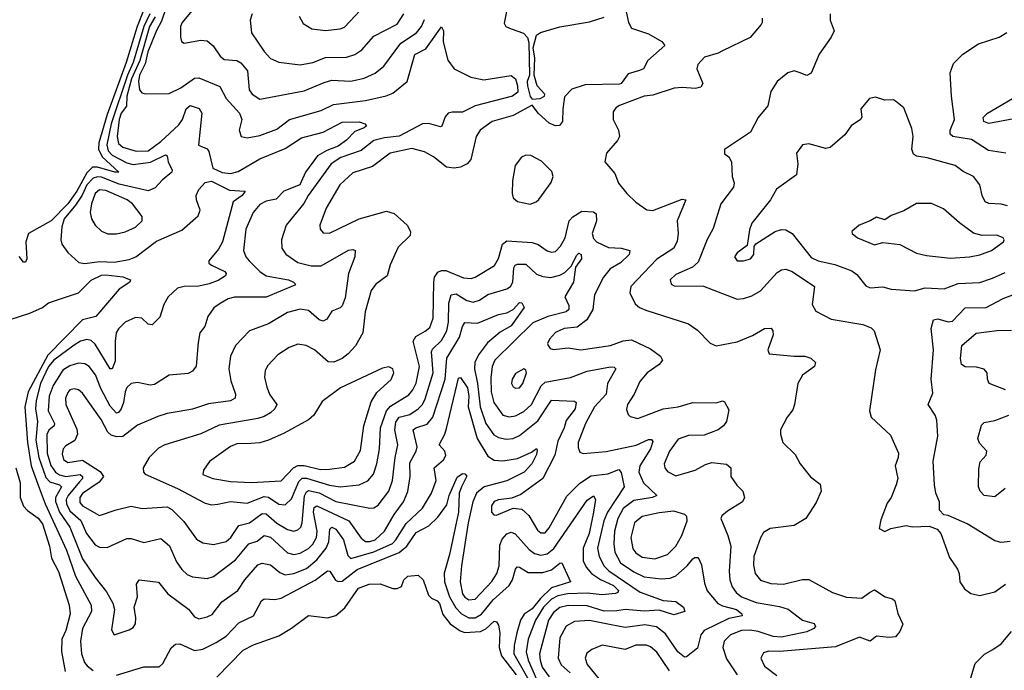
# Model space of a CAD drawing. Extents: x 2143765 to 2212931, y 878955 to 1017455.
# Tile 26 of 256: x 2153167 to 2157830, y 894047 to 897128. Entities that reach past the tile are written whole.
import ezdxf

# ---------------------------------------------------------------- set-up
doc = ezdxf.new("R2010")
doc.units = 0

msp = doc.modelspace()

# ---------------------------------------------------------------- linework, layer by layer
at = {"layer": '0CON20XD'}
for points in [[(2153798.4, 897285), (2153724.1, 897095.9), (2153672.2, 896925), (2153581.1, 896678.9), (2153541.8, 896545), (2153541.1, 896515), (2153558.5, 896478.5), (2153637.5, 896405), (2153618, 896405), (2153535, 896430), (2153511.3, 896428.7), (2153485, 896402), (2153438, 896315), (2153395.3, 896255), (2153316.1, 896175), (2153208.4, 896115), (2153196.3, 896075), (2153200.8, 895995), (2153195, 895980), (2153185, 895979.2), (2153165, 896005.5)], [(2154044.7, 897245.3), (2153936.7, 897115), (2153929.5, 897095), (2153928.6, 897045), (2153933.8, 897025), (2153946, 897016), (2154025, 897030), (2154055, 897026.9), (2154084, 897004), (2154116.7, 896955), (2154135, 896939.5), (2154195, 896933.8), (2154215, 896923.8), (2154246.1, 896885), (2154254.7, 896795), (2154267.9, 896775), (2154305, 896751.5), (2154515, 896790.9), (2154609.5, 896830.5), (2154645, 896841.2), (2154735, 896836.4), (2154798.8, 896851.2), (2154851.4, 896875), (2154892.3, 896907.7), (2154972.9, 897017.1), (2155046.3, 897065), (2155070, 897095), (2155085, 897127.8)], [(2153783.9, 897155), (2153755.3, 897095), (2153704.3, 896925), (2153677.4, 896865), (2153600.8, 896635), (2153579.2, 896535), (2153586.3, 896506.3), (2153605, 896485.9), (2153675, 896449.2), (2153705, 896442.3), (2153787, 896453), (2153857.5, 896487.5), (2153865, 896483.3), (2153869.7, 896455), (2153890, 896415), (2153888.2, 896405), (2153841.6, 896368.4), (2153808.9, 896331.1), (2153775, 896317.1), (2153639, 896349), (2153555, 896382.7), (2153535, 896384.3), (2153515, 896377.2), (2153485, 896345.8), (2153463.8, 896296.2), (2153431.3, 896248.7), (2153377.2, 896185), (2153366.6, 896146.6), (2153361.4, 896085), (2153367.5, 896065), (2153395.7, 896025.7), (2153447.5, 895977.5), (2153475, 895972.9), (2153545, 895982.3), (2153615, 895979.8), (2153685, 895992.8), (2153717.3, 896005), (2153815, 896079.2), (2153935, 896131.2), (2154011.9, 896198.1), (2154022.6, 896225), (2154003.9, 896275), (2154002.9, 896295), (2154015, 896323.2), (2154045, 896357.1), (2154075, 896362.9), (2154160.3, 896320.3), (2154235.6, 896315.6), (2154220.6, 896295), (2154178.1, 896265), (2154127.1, 896075), (2154108.4, 896041.6), (2154062.2, 895985), (2154063.1, 895975), (2154075.7, 895965), (2154139.1, 895935), (2154145.4, 895925), (2154141.8, 895915), (2154107.7, 895892.3), (2154065, 895876.2), (2154015, 895865.2), (2153945.9, 895864.1), (2153915, 895856.4), (2153870.6, 895815), (2153850.6, 895779.4), (2153830.3, 895719.7), (2153795, 895682), (2153775.6, 895685.6), (2153745.8, 895715), (2153715, 895718.2), (2153666, 895695), (2153635, 895664.2), (2153624.7, 895645.3), (2153618.9, 895605), (2153619.2, 895510.8), (2153605, 895474.3), (2153595, 895474.4), (2153525, 895591.8), (2153505, 895608.6), (2153485, 895613.3), (2153455, 895604.8), (2153425, 895585.9), (2153329.1, 895515), (2153303.7, 895485), (2153265.9, 895405), (2153245.7, 895325), (2153242.5, 895285), (2153251.2, 895225), (2153244.2, 895135.8), (2153258, 895055), (2153290.5, 894960.5), (2153309.4, 894939.4), (2153355.4, 894925), (2153365.7, 894915), (2153337.3, 894865), (2153336.5, 894846.5), (2153356.3, 894795), (2153404.8, 894725), (2153465.2, 894575), (2153525, 894486.2), (2153579, 894419), (2153608.2, 894365), (2153616.7, 894335), (2153602.1, 894237.9), (2153615, 894214.2), (2153685, 894238.6), (2153705, 894250), (2153715, 894266.7), (2153717.5, 894295), (2153710, 894345), (2153724.4, 894395), (2153720.5, 894455), (2153733.3, 894475), (2153825, 894464.4), (2153869.5, 894409.5), (2153966.7, 894336.7), (2153995, 894300), (2154015, 894290.9), (2154055, 894299.6), (2154078.4, 894311.6), (2154125, 894371.2), (2154199.6, 894425), (2154233.5, 894475), (2154294.4, 894545.6), (2154315, 894554.6), (2154355, 894546.8), (2154399.5, 894509.5), (2154425, 894499.2), (2154465, 894504.8), (2154525, 894529.2), (2154575, 894569.6), (2154618.4, 894625), (2154630.9, 894655), (2154635.3, 894714.7), (2154645, 894724.5), (2154665, 894714.6), (2154701.2, 894665), (2154721.2, 894591.2), (2154735, 894576.8), (2154845, 894608.3), (2154932, 894648), (2154948.9, 894665), (2154997.6, 894742.4), (2155074.7, 894815), (2155118, 894885), (2155140, 894945), (2155130, 895005), (2155175, 895042.7), (2155185, 895063.3), (2155180.4, 895085), (2155154.5, 895115), (2155181.4, 895165), (2155188.2, 895191.8), (2155245, 895430), (2155255, 895432.9), (2155287.5, 895385), (2155294.8, 895345), (2155291.8, 895295), (2155333.8, 895143.8), (2155385, 895060.4), (2155415, 895041.8), (2155455, 895038.8), (2155525, 895049.7), (2155590.6, 895079.4), (2155615, 895096.9), (2155618.5, 895088.5), (2155615, 895068.8), (2155592.9, 895025), (2155556.7, 894985), (2155475, 894943.9), (2155366.2, 894915), (2155331.3, 894885), (2155314, 894845), (2155291.4, 894745), (2155259, 894541), (2155254, 894465), (2155265, 894408.5), (2155275, 894392.8), (2155295, 894380.3), (2155325, 894383.7), (2155402.5, 894467.5), (2155427.6, 894505), (2155438.2, 894541.8), (2155440.9, 894639.1), (2155452.5, 894667.5), (2155475, 894693.4), (2155495, 894701.6), (2155513.5, 894693.5), (2155579.5, 894619.5), (2155605, 894600), (2155635, 894592.3), (2155665, 894598.4), (2155696.3, 894623.7), (2155855, 894853.1), (2155885, 894872.2), (2155893.9, 894855), (2155884.8, 894795), (2155863.7, 894695), (2155835.9, 894625), (2155835.2, 894565.2), (2155849.5, 894535), (2155875.7, 894505), (2155917.1, 894477.1), (2155979.1, 894449.1), (2156002.9, 894425), (2155999.4, 894415), (2155988.8, 894411.2), (2155926.4, 894403.7), (2155855, 894412.6), (2155761.7, 894408.3), (2155715, 894399.2), (2155685, 894382.9), (2155647.2, 894345), (2155609.4, 894285), (2155574.8, 894195), (2155565.5, 894135), (2155574.6, 894095), (2155615, 894004.5)], [(2153861.5, 897185), (2153838.7, 897121.3), (2153815, 897076.9), (2153774.2, 896975.8), (2153760.8, 896919.2), (2153734.5, 896865), (2153730.5, 896835), (2153734.8, 896794.8), (2153745, 896780.8), (2153765, 896776.1), (2153875, 896778.5), (2153930.5, 896805), (2153995, 896850.9), (2154015, 896852.1), (2154115, 896810.9), (2154144.6, 896755), (2154207.7, 896685), (2154219.6, 896655), (2154207.1, 896605), (2154216.2, 896575), (2154245, 896567.5), (2154305, 896580), (2154385, 896608.5), (2154445.7, 896654.3), (2154595, 896698.4), (2154653.4, 896726.6), (2154805, 896744.7), (2154903.3, 896766.7), (2154935, 896780.3), (2155002.5, 896835), (2155037.8, 896962.2), (2155089.9, 896990.1), (2155165, 897093.3), (2155174, 897075), (2155172, 897022), (2155195.4, 896935.4), (2155224.7, 896894.7), (2155303.8, 896855), (2155365, 896842.1), (2155495, 896863.3), (2155515, 896847.5), (2155524.8, 896814.8), (2155525.6, 896784.4), (2155501.1, 896765), (2155325, 896719.8), (2155265, 896689.7), (2155215, 896690.5), (2155196.9, 896685), (2155181.8, 896668.2), (2155165.9, 896624.1), (2155159.5, 896620.5), (2155105, 896635.7), (2155075, 896633.8), (2154965, 896575.7), (2154895, 896568.9), (2154845, 896554.8), (2154785, 896508), (2154687.5, 896475), (2154642, 896445), (2154532.8, 896295), (2154512.9, 896257.1), (2154430, 896155), (2154407.5, 896085), (2154408.5, 896045), (2154427, 896017), (2154485, 895978), (2154547.7, 895962.3), (2154595, 895962.5), (2154725, 896036.2), (2154745, 896040), (2154756, 896035), (2154754.4, 896005), (2154724.8, 895925.2), (2154708.9, 895811.1), (2154695, 895772), (2154685, 895762.5), (2154645, 895748.1), (2154621.2, 895708.8), (2154605, 895699.5), (2154585, 895706.4), (2154535, 895750), (2154495, 895757.5), (2154435, 895740.8), (2154345, 895688.2), (2154256.1, 895653.9), (2154188.9, 895585), (2154165.5, 895535), (2154158.2, 895475), (2154167.3, 895417.3), (2154188.8, 895355), (2154187.8, 895335), (2154165, 895323.3), (2154060.9, 895309.2), (2153985, 895283.1), (2153921.7, 895271.7), (2153865, 895263.2), (2153821.2, 895248.8), (2153725, 895207.7), (2153655, 895154.7), (2153625, 895152.1), (2153600.7, 895160.7), (2153584.5, 895174.5), (2153553.6, 895235), (2153465, 895359.6), (2153445, 895374.5), (2153425, 895380.4), (2153405.3, 895374.7), (2153395, 895362.9), (2153384.1, 895335), (2153385.4, 895305), (2153438.2, 895188.2), (2153441.8, 895165), (2153428.2, 895135), (2153385, 895110), (2153372.7, 895095), (2153368.3, 895071.7), (2153374.2, 895045), (2153395, 895030.3), (2153465, 895042.4), (2153548.5, 894988.5), (2153563.5, 894965), (2153543.1, 894936.9), (2153465, 894883.6), (2153452, 894865), (2153451.3, 894841.3), (2153465.4, 894825), (2153545, 894779.3), (2153623.6, 894806.4), (2153694.6, 894824.6), (2153747.4, 894812.6), (2153865, 894821.2), (2153887.9, 894807.9), (2153945, 894750.9), (2154005, 894667.8), (2154035, 894650.4), (2154085, 894643.3), (2154145, 894657.5), (2154166.8, 894675), (2154205, 894731.8), (2154255.2, 894744.8), (2154315, 894789.5), (2154335, 894787.6), (2154385, 894743.4), (2154435, 894713.1), (2154465, 894706), (2154485, 894712.1), (2154498, 894725), (2154505.6, 894744.4), (2154516.3, 894873.7), (2154525, 894892.5), (2154535, 894898.8), (2154585, 894886.5), (2154665, 894846.5), (2154825, 894814), (2154845, 894816.9), (2154865, 894829.2), (2154916.2, 894895)], [(2156035, 897186.7), (2156050, 897115), (2156065, 897087.1), (2156145, 897061.1), (2156208, 897025), (2156222, 897005), (2156141.8, 896935), (2156120.8, 896895), (2156103, 896887), (2156048.3, 896871.7), (2156015.5, 896825), (2156007.9, 896822.1), (2155845, 896818.4), (2155782, 896798), (2155747.6, 896762.4), (2155738.8, 896705), (2155738.2, 896645), (2155723.1, 896626.9), (2155705, 896624.6), (2155675, 896638.2), (2155624.1, 896684.1), (2155595, 896723.5), (2155505, 896674.6), (2155405, 896645.8), (2155347.8, 896605), (2155329.4, 896575), (2155303.8, 896466.2), (2155287.1, 896445), (2155255, 896430), (2155225, 896424.5), (2155188.6, 896428.6), (2155127.7, 896477.7), (2155085, 896502.5), (2155025, 896517.6), (2154921.9, 896495), (2154838, 896432), (2154745, 896403.1), (2154683.1, 896345), (2154619.1, 896235), (2154588.9, 896155), (2154590, 896135), (2154605, 896118), (2154635, 896116), (2154775, 896184.6), (2154905, 896221.5), (2154940.2, 896210.2), (2155002.5, 896155), (2155017.5, 896125), (2155016, 896105), (2154960.2, 896049.8), (2154922.4, 895967.6), (2154906.9, 895915), (2154854.4, 895875), (2154831.8, 895845), (2154802.7, 895745), (2154791.5, 895645), (2154756.8, 895583.2), (2154723.6, 895545), (2154695, 895522.5), (2154655, 895505.4), (2154628.1, 895508.1), (2154564.1, 895564.1), (2154524.7, 895584.7), (2154485, 895590.4), (2154444.2, 895575.8), (2154389.1, 895540.9), (2154340.8, 895489.2), (2154330.5, 895465), (2154326.4, 895435), (2154336.9, 895386.9), (2154352, 895352), (2154384.5, 895305), (2154376.2, 895285), (2154355, 895266.7), (2154325, 895248.6), (2154295, 895239.5), (2154112.7, 895207.3), (2154025, 895166.7), (2153855, 895114.5), (2153825, 895098.5), (2153780, 895055), (2153752, 895005), (2153752.9, 894985), (2153761.2, 894975), (2153915, 894908.1), (2154045, 894837.6), (2154075, 894830.4), (2154105.8, 894834.2), (2154165, 894846.8), (2154245, 894838.6), (2154325, 894870.3), (2154345, 894867.1), (2154395, 894833.8), (2154425, 894830.6), (2154455, 894859.2), (2154488.6, 894941.4), (2154505, 894956.1), (2154525, 894956.1), (2154635, 894923.5), (2154685, 894916), (2154774.8, 894925.2), (2154816.6, 894943.4), (2154842.2, 894975), (2154858.6, 895025), (2154871, 895095), (2154876.7, 895195), (2154904.4, 895275), (2154922.8, 895297.2), (2155009.5, 895350.5), (2155029.7, 895375), (2155045, 895406.7), (2155061.4, 895485), (2155030.5, 895605), (2155042.5, 895627.5), (2155087.5, 895652.5), (2155109.5, 895670.5), (2155124.8, 895715), (2155127.8, 895885), (2155132.3, 895907.7), (2155148.1, 895931.9), (2155165, 895940), (2155185, 895939.7), (2155268.8, 895905), (2155305, 895901.8), (2155325, 895908.4), (2155416.1, 895963.9), (2155435, 895997.1), (2155454.1, 896065), (2155475, 896080.7), (2155595, 896073.2), (2155623, 896063), (2155665, 896033.1), (2155685, 896027.1), (2155705, 896030), (2155728.5, 896055), (2155750, 896095), (2155769.6, 896175), (2155786.1, 896193.9), (2155829.2, 896220.8), (2155885, 896218.5), (2155897.8, 896207.8), (2155898.1, 896175), (2155878.7, 896115), (2155885, 896091.9), (2155898.9, 896075), (2155955, 896048.8), (2156016.1, 896046.1), (2156056.2, 896035), (2156054.3, 896015), (2156013, 895977), (2155962.9, 895947.1), (2155931.5, 895908.5), (2155889.3, 895825), (2155881.2, 895755), (2155853.1, 895706.9), (2155808, 895672), (2155745, 895664.7), (2155705, 895645.8), (2155676.4, 895615), (2155667.1, 895595), (2155669.2, 895585), (2155680, 895570), (2155695, 895565.8), (2155765, 895573.6), (2155825, 895564.4), (2155964.7, 895585.3), (2156025, 895606.4), (2156065, 895611.9), (2156155, 895569.5), (2156201.9, 895535), (2156211.5, 895515), (2156196.4, 895495), (2156138.2, 895455), (2156103.5, 895415), (2156077.1, 895355), (2156045.6, 895305), (2156041.1, 895281.1), (2156048.6, 895258.6), (2156058.7, 895248.7), (2156095, 895238.5), (2156214.4, 895285.6), (2156285, 895294.8), (2156355, 895315.3), (2156465, 895313.8), (2156495, 895322.5), (2156505, 895317.5), (2156525, 895280), (2156514, 895225), (2156500.8, 895205), (2156474.7, 895185.3), (2156409.4, 895160.6), (2156335, 895159.2), (2156285, 895141.6), (2156244.7, 895085), (2156219.2, 895025), (2156222.7, 895005), (2156235, 894987.5), (2156275, 894967.5), (2156366.2, 894993.8), (2156415, 895021.5), (2156445, 895030.6), (2156515, 895023.1), (2156535, 895006.2), (2156535.7, 894965), (2156563.8, 894923.8), (2156592.5, 894895), (2156600, 894865), (2156590, 894845), (2156518.9, 894801.1), (2156492.2, 894777.8), (2156487.5, 894765), (2156521.6, 894685), (2156534.7, 894635), (2156526.8, 894516.8), (2156530, 894475), (2156541.4, 894441.4), (2156560.4, 894415), (2156584.9, 894394.9), (2156655, 894368.3), (2156765, 894349.2), (2156805.8, 894335.8), (2156874.3, 894284.2), (2156929.2, 894269.2), (2156935.5, 894255), (2156927.8, 894245), (2156895, 894228.6), (2156775, 894204), (2156735, 894207.3), (2156665, 894231.1), (2156625, 894237.5), (2156584.8, 894235.2), (2156533.6, 894215), (2156503.5, 894185), (2156496.7, 894155), (2156515, 894101.4), (2156565.5, 894025)], [(2154268.1, 897155), (2154258.5, 897125), (2154265.6, 897065), (2154325, 896976.9), (2154355, 896943.3), (2154395, 896926.5), (2154495, 896914.6), (2154555, 896924.7), (2154615, 896948.4), (2154715, 896950.9), (2154755, 896962.7), (2154787.1, 896985), (2154845, 897049.2), (2154955, 897106.4), (2154987.2, 897155)], [(2154490, 897145), (2154510.3, 897110.3), (2154550, 897085), (2154615, 897076.7), (2154685, 897083.8), (2154705, 897092.7), (2154778.9, 897171.1)], [(2155474.4, 897175), (2155461.3, 897111.3), (2155470, 897095), (2155495, 897084), (2155553.8, 897063.8), (2155572.9, 897042.9), (2155578.9, 897018.9), (2155581.9, 896865), (2155570.9, 896835), (2155572.1, 896815), (2155584.5, 896764.5), (2155595, 896751.9), (2155632.5, 896755), (2155653.3, 896765), (2155654, 896775), (2155618.5, 896815), (2155603.1, 896865), (2155607.3, 896945), (2155599.6, 896995), (2155614, 897055), (2155633.2, 897066.8), (2155725, 897093.1), (2155865, 897117.5), (2155935, 897140)], [(2157005.8, 897155), (2157005.8, 897125), (2157024, 897075), (2157010.8, 897045), (2156953.1, 896965), (2156915, 896874.2), (2156895, 896863.3), (2156858.2, 896878.2)], [(2153809.2, 897140.8), (2153781.6, 897095), (2153735.6, 896935), (2153697.1, 896847.1), (2153675, 896766.2), (2153672.6, 896717.4), (2153647.6, 896685), (2153638.2, 896655), (2153629.4, 896575), (2153635, 896541.8), (2153655, 896523.9), (2153719.2, 896505), (2153775, 896507), (2153835, 896550.7), (2153920.7, 896629.3), (2153938.1, 896655), (2153955, 896705.5), (2153975, 896720.8), (2154016.7, 896706.7), (2154030, 896685), (2154014.2, 896534.2), (2154055, 896515.8), (2154063.7, 896503.7), (2154082.1, 896425), (2154126.2, 896403.8), (2154165, 896399.8), (2154201.9, 896408.1), (2154305, 896468.6), (2154425, 896517.6), (2154502.2, 896567.8), (2154605.2, 896594.8), (2154695, 896642.9), (2154775, 896643.8), (2154802, 896635), (2154809.2, 896625), (2154798, 896615), (2154755, 896598.5), (2154715, 896556.7), (2154675, 896528.3), (2154622.2, 896507.8), (2154577.7, 896482.3), (2154520, 896405), (2154494.7, 896345), (2154418.2, 896315), (2154381.5, 896278.5), (2154335, 896269), (2154305, 896252.4), (2154272.6, 896215), (2154238.2, 896135), (2154226.9, 896035), (2154238.2, 896005), (2154253.8, 895985), (2154305.2, 895935.2), (2154335.2, 895915.2), (2154440, 895895), (2154464.3, 895885), (2154472.9, 895875), (2154469.6, 895870.4), (2154335, 895813.3), (2154185, 895813.1), (2154155, 895805.4), (2154115.9, 895784.1), (2154087.4, 895762.6), (2154057.8, 895722.2), (2154044.4, 895675), (2154020, 895645), (2154011.7, 895598.3), (2154002.4, 895487.6), (2153986.4, 895463.6), (2153965, 895452.2), (2153875, 895444.4), (2153805, 895399.5), (2153785, 895397.5), (2153725, 895410), (2153695, 895404.3), (2153675, 895385.7), (2153666, 895365), (2153659.1, 895315), (2153648, 895285), (2153635, 895267.7), (2153625, 895264.6), (2153595, 895298.2), (2153551.2, 895381.2), (2153526.3, 895446.3), (2153495.6, 895485.6), (2153475, 895497.6), (2153445, 895501.2), (2153405, 895489), (2153372.3, 895467.7), (2153325, 895396.1), (2153307.3, 895345), (2153302.5, 895275), (2153331.4, 895215), (2153330.4, 895205), (2153305.9, 895184.1), (2153296.2, 895163.8), (2153297.9, 895075), (2153315, 895017.2), (2153337.1, 894985), (2153355, 894972.8), (2153385, 894965.1), (2153454, 894974), (2153464.1, 894965), (2153464.3, 894955), (2153450.8, 894939.2), (2153396.2, 894875), (2153387.8, 894855), (2153388.6, 894835), (2153405, 894801.5), (2153456.8, 894756.8), (2153484, 894695), (2153525, 894641.2), (2153545, 894629.2), (2153581.7, 894628.3), (2153675, 894671.2), (2153695, 894671.2), (2153755, 894651.5), (2153835, 894671.5), (2153876.6, 894636.6), (2153910.5, 894560.5), (2153934.4, 894524.4), (2153960.6, 894500.6), (2153985, 894490), (2154055, 894481.8), (2154085, 894490.5), (2154189.5, 894570.5), (2154251.8, 894645), (2154291.8, 894658.2), (2154325, 894684.7), (2154355, 894677.4), (2154435, 894603.1), (2154465, 894594.7), (2154495, 894600.8), (2154535, 894623.8), (2154555, 894644.7), (2154572.8, 894675), (2154576, 894705), (2154558.1, 894795), (2154561.9, 894818.1), (2154575, 894825.6), (2154725.3, 894755), (2154785, 894672.7), (2154805, 894656.9), (2154825, 894656.1), (2154850.4, 894665), (2154894.7, 894705), (2154940, 894785), (2154984.3, 894845), (2155005.8, 894894.2), (2155016, 894964), (2155015, 895030), (2155044.7, 895085), (2155049.1, 895105), (2155030.6, 895185), (2155042.5, 895195), (2155097, 895213), (2155124.3, 895245.7), (2155181.8, 895425), (2155190.5, 895525), (2155250.4, 895625), (2155264.8, 895675.2), (2155276.1, 895693.9), (2155335, 895691.1), (2155435, 895732.4), (2155475, 895738.9), (2155503.5, 895755), (2155535, 895788.2), (2155545, 895786.7), (2155556.7, 895765), (2155495, 895678.3), (2155442.8, 895647.2), (2155382.5, 895597.5), (2155340.1, 895539.9), (2155322.4, 895505), (2155320.6, 895475), (2155335.4, 895405.4), (2155347.6, 895295), (2155375.2, 895215), (2155412.6, 895162.6), (2155435, 895149.2), (2155470.9, 895140.9), (2155505, 895144.7), (2155535, 895158.9), (2155621.1, 895228.9), (2155685, 895325.8), (2155795, 895320.6), (2155802.5, 895315), (2155797.9, 895285), (2155755, 895229.5), (2155745.7, 895195), (2155715, 895131.1), (2155702.1, 895065), (2155644.5, 894955.5), (2155540.9, 894879.1), (2155497.8, 894862.2), (2155435, 894853.8), (2155415, 894845.4), (2155401.1, 894825), (2155401.8, 894795), (2155412.7, 894782.7), (2155425, 894780.9), (2155505, 894814.6), (2155545, 894809.6), (2155579.1, 894779.1), (2155619.7, 894709.7), (2155635, 894697.7), (2155655, 894697.3), (2155675, 894721.5), (2155758.6, 894871.4), (2155818.9, 894931.1), (2155871.9, 894968.1), (2155952.1, 894977.9), (2156005, 894997.3), (2156015, 894982.9), (2156030.4, 894915), (2155950.2, 894795), (2155933.8, 894755), (2155903.8, 894625), (2155911.7, 894585), (2155935, 894539.5), (2155957.7, 894517.7), (2156105, 894417.5), (2156215, 894377.8), (2156275, 894372.9), (2156311.1, 894345), (2156316.7, 894325), (2156265, 894308.9), (2156195, 894332), (2156125, 894326.2), (2156035, 894335.2), (2155995, 894327.8), (2155935, 894327.5), (2155855, 894352.5), (2155765, 894353.2), (2155725, 894343.7), (2155695, 894320.8), (2155671.4, 894285), (2155629.7, 894125), (2155631.4, 894095), (2155642, 894062)], [(2156683.8, 897135), (2156684, 897115), (2156678, 897105), (2156627, 897043), (2156495, 896980.7), (2156475, 896969.1), (2156409.7, 896950.3), (2156379.5, 896915), (2156373.5, 896895), (2156402.9, 896825), (2156392.4, 896807.6), (2156367.8, 896802.2), (2156305, 896807.2), (2156267.3, 896802.7), (2156165, 896770.4), (2156125, 896765.3), (2156008.5, 896721.5), (2155990.2, 896709.8), (2155978.3, 896691.7), (2155977.1, 896655), (2156003.8, 896603.8), (2156007.8, 896575), (2155998.6, 896555), (2155946, 896495), (2155938.8, 896455), (2155985, 896398.8), (2156003, 896353), (2156042.9, 896305), (2156085, 896264), (2156137.4, 896227.4), (2156165, 896224.6), (2156305, 896277.5), (2156322.5, 896275), (2156281.5, 896175), (2156285.4, 896115.4), (2156280.6, 896079.4), (2156265.5, 896045), (2156185, 895993.5), (2156060.9, 895865), (2156056.7, 895835), (2156082.4, 895782.4), (2156102, 895765), (2156131.9, 895751.9), (2156335, 895688.2), (2156376.7, 895656.7), (2156436.6, 895596.6), (2156465, 895582.9), (2156565, 895601.6), (2156638.4, 895631.6), (2156695, 895665.5), (2156726.6, 895666.6), (2156734.2, 895655), (2156735.6, 895635), (2156710.8, 895565), (2156716, 895546), (2156835, 895533.8), (2156885, 895534.4), (2156914.3, 895524.3), (2156936.7, 895505), (2156931.2, 895485), (2156875, 895444), (2156851.9, 895405), (2156836.9, 895305), (2156829.3, 895280.7), (2156802.5, 895245), (2156770.8, 895185), (2156770, 895165), (2156780.8, 895125), (2156839.1, 895069.1), (2156863.8, 895025), (2156912.2, 894962.2), (2156957.8, 894927.8), (2156963.1, 894895), (2156939.3, 894840.7), (2156890, 894765), (2156835, 894732.1), (2156721.8, 894718.2), (2156690.1, 894699.9), (2156675.3, 894674.7), (2156644.1, 894585), (2156642.4, 894545), (2156650, 894505), (2156675, 894473.3), (2156725, 894458.1), (2156785, 894454.2), (2156875, 894476.1), (2156905, 894476.2), (2157015.9, 894415.9), (2157083.1, 894393.1), (2157155, 894388.9), (2157191.8, 894415), (2157215, 894428.6), (2157265.5, 894395.5), (2157300, 894385), (2157312.5, 894375), (2157325.5, 894315.5), (2157350, 894265), (2157335, 894230), (2157315, 894206), (2157285, 894201.4), (2157225, 894208.2), (2157195, 894184.4), (2157145, 894203.5), (2157031.5, 894158.5), (2156765, 894135.7), (2156715, 894137.3), (2156690.4, 894129.6), (2156677.8, 894105), (2156695, 894066.9), (2156752.7, 894022.7)], [(2157836.7, 896495), (2157755, 896508.1), (2157675, 896559.7), (2157586.7, 896575), (2157573.1, 896585), (2157573.5, 896605), (2157594.6, 896655.4), (2157580.4, 896765), (2157574.5, 896875.5), (2157589.1, 896920.9), (2157633.3, 896965), (2157707.3, 897012.7), (2157805.8, 897044.2), (2157842.7, 897067.3)], [(2156858.2, 896878.2), (2156835, 896885.6), (2156805, 896876.7), (2156754, 896835), (2156725, 896787.5), (2156709.5, 896720.5), (2156665, 896663.8), (2156628, 896595), (2156505, 896512.5), (2156505, 896492.5), (2156525, 896477.5), (2156538, 896455), (2156541.1, 896385), (2156550.9, 896355), (2156547.8, 896335), (2156487.8, 896255), (2156451.2, 896138.8), (2156422.7, 896087.3), (2156380, 895980), (2156353.6, 895956.4), (2156275, 895920.4), (2156248.5, 895895), (2156251.9, 895875), (2156267.4, 895867.4), (2156405, 895865.6), (2156564.6, 895804.6), (2156595, 895806.7), (2156635, 895820.5), (2156675.7, 895844.2), (2156755, 895930), (2156775, 895943.3), (2156795, 895946.5), (2156825, 895935.4), (2156930.6, 895865), (2156919.7, 895779.7), (2156937, 895747), (2157009.9, 895709.9), (2157160, 895685), (2157199.1, 895669.1), (2157214.2, 895655), (2157242.5, 895565), (2157220.7, 895469.3), (2157191.2, 895275), (2157200, 895245), (2157290.5, 895160.5), (2157328.8, 895075), (2157328, 895055), (2157313.8, 895015), (2157326, 894955), (2157318.8, 894925), (2157294.2, 894865.8), (2157275, 894837.5), (2157245, 894760), (2157238.3, 894718.3), (2157265, 894703.3), (2157292.5, 894717.5), (2157365, 894732), (2157396.1, 894726.1), (2157475, 894730), (2157512.5, 894715), (2157530, 894695), (2157570.9, 894580.9), (2157608, 894525), (2157615.8, 894505), (2157618.8, 894465), (2157642.4, 894432.4), (2157670.9, 894410.9), (2157715, 894401.4), (2157785, 894418.6), (2157835.8, 894455)], [(2157875, 896657.6), (2157756.7, 896636.7), (2157733.6, 896645), (2157730.5, 896665), (2157750, 896685), (2157915, 896781.9)], [(2157845, 896246.4), (2157815, 896254.6), (2157756.6, 896256.6), (2157740, 896265), (2157725.4, 896295), (2157715, 896346), (2157685, 896384.4), (2157635, 896408.1), (2157597.4, 896437.4), (2157464.1, 896474.1), (2157415, 896481.2), (2157400.2, 896490.2), (2157392.2, 896515), (2157398.9, 896575), (2157392.1, 896612.1), (2157355, 896710), (2157315, 896742.5), (2157305, 896747.5), (2157265, 896746.7), (2157220.7, 896760.7), (2157192.5, 896755), (2157150, 896705), (2157156.1, 896666.1), (2157149.2, 896655), (2157105.7, 896625), (2157075, 896582), (2157005, 896522.9), (2156985, 896517.5), (2156905, 896539.2), (2156874.2, 896535.8), (2156846.2, 896495), (2156852.5, 896445), (2156846.3, 896393.7), (2156751.9, 896325), (2156723.3, 896275), (2156635, 896164), (2156623.2, 896133.2), (2156612, 896058), (2156565, 896023.1), (2156552.5, 896005), (2156565, 895985.6), (2156595, 895985.6), (2156627.5, 895995), (2156644.3, 896015), (2156646.2, 896053.8), (2156654.2, 896065.8), (2156744.7, 896125.3), (2156775, 896133.8), (2156795, 896131.8), (2156825.8, 896115.8), (2156915, 896001.5), (2156948, 895985), (2157028, 895968), (2157107.9, 895937.9), (2157131.5, 895921.5), (2157175, 895867.1), (2157195, 895857.8), (2157255, 895863.3), (2157295, 895852.2), (2157405, 895843.1)], [(2155585, 896254.4), (2155613.3, 896265), (2155625, 896276), (2155683.6, 896356.4), (2155694.4, 896385), (2155688, 896408), (2155638.3, 896458.3), (2155587.5, 896485), (2155565, 896486), (2155543.4, 896476.6), (2155513.6, 896436.4), (2155500.8, 896365), (2155498.8, 896305), (2155504.2, 896284.2), (2155525, 896266.2), (2155585, 896254.4)], [(2153585, 896113.9), (2153625, 896114), (2153666.4, 896123.7), (2153715, 896145.5), (2153747.1, 896175), (2153747.1, 896195), (2153701.1, 896255), (2153675.5, 896275), (2153575, 896318.3), (2153545, 896321.7), (2153524.9, 896305.1), (2153506.6, 896255), (2153500.8, 896215), (2153507.3, 896185), (2153524.5, 896155), (2153555, 896126.4), (2153585, 896113.9)], [(2157575, 895998.9), (2157665, 896004.1), (2157715, 896014), (2157770, 896035), (2157825.8, 896075), (2157830, 896085), (2157824, 896095), (2157795, 896107.5), (2157725, 896106.4), (2157685, 896117.5), (2157617.5, 896165), (2157541.7, 896231.7), (2157485, 896257.5), (2157415, 896258), (2157355, 896222), (2157295, 896201.2), (2157265, 896180), (2157225, 896193.3), (2157195.6, 896174.4), (2157143.3, 896155), (2157107.5, 896125), (2157110, 896115), (2157134.6, 896094.6), (2157215, 896061.8), (2157255, 896073.1), (2157335, 896062.7), (2157415, 896022.5), (2157461.5, 896011.5), (2157575, 895998.9)], [(2154916.2, 894895), (2154933, 894945), (2154945.2, 895055), (2154958.3, 895115), (2154944.2, 895185), (2154948.9, 895221.1), (2154965, 895245.6), (2155015, 895258.8), (2155055, 895284.8), (2155074.4, 895305.6), (2155087.8, 895332.2), (2155126.1, 895455), (2155116.9, 895555), (2155122.6, 895567.4), (2155165, 895609.1), (2155189.8, 895655), (2155197.4, 895695), (2155198.8, 895785), (2155210.4, 895825), (2155235, 895830), (2155285, 895797.4), (2155315, 895789.7), (2155345, 895798.8), (2155385, 895827.1), (2155475, 895852.5), (2155491.3, 895865), (2155503.2, 895885), (2155506.7, 895953.3), (2155514.1, 895965.9), (2155525, 895969.3), (2155565, 895969.2), (2155615, 895922.6), (2155645, 895911.6), (2155682.5, 895907.5), (2155725, 895917.2), (2155749.4, 895930.6), (2155778.8, 895961.2), (2155805, 896012.2), (2155815, 896021.9), (2155826, 896015), (2155827.8, 895995), (2155800, 895955), (2155790.4, 895885), (2155748.8, 895815), (2155767.9, 895775), (2155767.9, 895755), (2155755, 895743.9), (2155668.5, 895721.5), (2155597.9, 895692.1), (2155418.2, 895515), (2155404, 895486), (2155398.7, 895431.3), (2155400.2, 895365), (2155413.2, 895315), (2155455.7, 895255.7), (2155485, 895246.5), (2155515, 895251.1), (2155555, 895272.6), (2155591.4, 895305), (2155636.7, 895393.3), (2155655, 895412), (2155775, 895432.9), (2155855, 895463.3), (2155965, 895483.9), (2155982.7, 895482.7), (2155990.6, 895475), (2155951.2, 895405), (2155943.9, 895355), (2155888.8, 895295), (2155847.5, 895215), (2155812.5, 895125), (2155811.4, 895101.4), (2155820, 895080), (2155835, 895073.1), (2155945, 895082.9), (2156087.4, 895112.6), (2156145, 895140.5), (2156159.3, 895139.3), (2156165, 895130), (2156155.3, 895095), (2156104.3, 895015), (2156098.9, 894985), (2156120.7, 894935), (2156184, 894875), (2156163.8, 894865), (2156075, 894851.3), (2156025, 894812.6), (2156000.7, 894765), (2155984.8, 894705), (2155980.4, 894645), (2155985.8, 894605.8), (2156012.8, 894555), (2156075, 894512.6), (2156125, 894489.8), (2156205, 894479.3), (2156247.1, 894482.9), (2156275, 894494), (2156328.9, 894541.1), (2156355, 894574.4), (2156365, 894581.1), (2156380.9, 894580.9), (2156396.9, 894546.9), (2156409.9, 894459.9), (2156423.4, 894423.4), (2156473, 894363), (2156495, 894351.4), (2156562.1, 894335), (2156586.9, 894315), (2156588.9, 894305), (2156525, 894291.6), (2156408.7, 894235), (2156392.3, 894215), (2156377.8, 894152.2), (2156325, 894110), (2156315, 894108.5), (2156283.9, 894135), (2156225, 894218.8), (2156182.3, 894252.3), (2156128.3, 894261.7), (2156035, 894249.6), (2155968.2, 894261.7), (2155865, 894282.6), (2155795, 894278.2), (2155754.5, 894255.5), (2155725, 894200.8), (2155717.2, 894105), (2155732, 894072), (2155774.5, 894034.5)], [(2153121.7, 895708.3), (2153215, 895738.2), (2153275, 895765.4), (2153303.5, 895786.5), (2153445.2, 895834.8), (2153505, 895894.8), (2153555, 895917.5), (2153575, 895920), (2153655, 895909.7), (2153691.4, 895895), (2153688.1, 895885), (2153638.2, 895851.7), (2153527.5, 895722.5), (2153465, 895706.8), (2153300.5, 895539.5), (2153206.9, 895365), (2153191.5, 895295), (2153203.7, 895126.3), (2153221.7, 895015), (2153259.6, 894910.4), (2153288.1, 894835), (2153388.8, 894615), (2153432, 894492), (2153506.3, 894355), (2153506.7, 894325), (2153465.3, 894245), (2153454.8, 894185), (2153459.7, 894125), (2153474.3, 894084.3), (2153487.3, 894067.3), (2153515, 894045.4)], [(2157405, 895843.1), (2157455, 895857.7), (2157545, 895853.8), (2157611.3, 895878.7), (2157715, 895883.4), (2157775, 895902.9), (2157835, 895930)], [(2157857.3, 894657.3), (2157815, 894652.5), (2157785, 894660.6), (2157655, 894740.6), (2157565, 894780), (2157543, 894783), (2157522.5, 894805), (2157522.5, 894845), (2157506.1, 894886.1), (2157499.2, 894925), (2157492.7, 895037.3), (2157515.6, 895155), (2157510.6, 895230.6), (2157502.5, 895255), (2157470, 895305), (2157491.2, 895358.8), (2157484.5, 895425), (2157494.6, 895565), (2157483.2, 895665), (2157494.3, 895705.7), (2157515, 895711.3), (2157565, 895696.8), (2157585, 895700), (2157645, 895763.4), (2157745, 895764.6), (2157825, 895807.2), (2157945, 895852.5)], [(2157835.6, 895375), (2157758.1, 895405), (2157750, 895425), (2157749.1, 895455), (2157735, 895473.3), (2157698, 895482), (2157645, 895484.5), (2157627.5, 895495), (2157623.1, 895523.1), (2157629.5, 895585), (2157697.3, 895642.7), (2157795, 895655.3), (2157865, 895657.1)], [(2154265, 894936.4), (2154405, 894943.3), (2154464.3, 895005.7), (2154485, 895016), (2154515, 895016), (2154591.7, 894998.3), (2154635, 894999), (2154705, 895009.5), (2154752.2, 895037.8), (2154781.9, 895088.1), (2154797, 895205), (2154832.2, 895317.8), (2154858, 895362), (2154926.8, 895423.2), (2154939.1, 895455), (2154934.5, 895474.5), (2154915, 895483.3), (2154885, 895477.5), (2154685.8, 895384.2), (2154600.2, 895319.8), (2154560, 895255), (2154535, 895233.6), (2154420.4, 895169.6), (2154345, 895137.3), (2154305, 895124.7), (2154261.2, 895121.2), (2154195, 895119.6), (2154165, 895106.2), (2154066.9, 895035), (2154037.5, 894995), (2154034.5, 894974.5), (2154081.2, 894955), (2154165, 894940.8), (2154265, 894936.4)], [(2155515, 895382.2), (2155535, 895384.4), (2155550.5, 895405), (2155566.9, 895455), (2155565, 895467.5), (2155555, 895473.8), (2155515, 895451.9), (2155498.9, 895425), (2155496.9, 895405), (2155505, 895389.2), (2155515, 895382.2)], [(2157835, 894907.3), (2157785, 894867.5), (2157735, 894874.5), (2157715.6, 894895), (2157707.3, 894915), (2157708.8, 895001.2), (2157716.5, 895033.5), (2157744, 895065), (2157747.1, 895085), (2157712.8, 895122.8), (2157705.4, 895145), (2157722.6, 895207.4), (2157735, 895219.5), (2157785, 895229.1), (2157852, 895255)], [(2153148.8, 895005), (2153169.2, 894935), (2153169.2, 894865), (2153184.7, 894824.7), (2153203.6, 894803.7), (2153255, 894767.9), (2153275, 894740.6), (2153308.2, 894635), (2153317.1, 894577.1), (2153351.8, 894515), (2153401.2, 894355), (2153406.7, 894315), (2153385.4, 894235.4), (2153367.5, 894195), (2153365.8, 894135.8), (2153381.9, 894041.9)], [(2153625, 894023.9), (2153755, 894062.8), (2153827.5, 894062.5), (2153845, 894079.2), (2153885, 894152.9), (2153905, 894170), (2153925, 894172.2), (2153995, 894140.9), (2154035, 894146.5), (2154098, 894178), (2154145, 894209.2), (2154205, 894271.5), (2154275, 894305.5), (2154312.9, 894375), (2154325, 894385.5), (2154375, 894381.8), (2154405, 894388.4), (2154566.3, 894473.7), (2154625, 894518.2), (2154635.9, 894515.9), (2154662.9, 894472.9), (2154675, 894466.6), (2154695, 894468.5), (2154765, 894524.2), (2154964.9, 894605.1), (2155000.4, 894635), (2155045, 894698.9), (2155105, 894731.6), (2155147.4, 894772.6), (2155189.5, 894830.5), (2155201.6, 894875), (2155239.1, 894960.9), (2155265, 894979.2), (2155275, 894977.5), (2155285.4, 894965.4), (2155260, 894915), (2155248.8, 894885), (2155245.4, 894795), (2155202.4, 894595), (2155177.3, 894507.3), (2155178.4, 894465), (2155202.9, 894395), (2155233.1, 894343.1), (2155258.8, 894315), (2155295, 894294.8), (2155325, 894295.2), (2155355, 894312.1), (2155409.1, 894380.9), (2155485, 894448.4), (2155501.5, 894475), (2155515, 894525.8), (2155523.4, 894536.6), (2155535, 894535.4), (2155575, 894509.7), (2155645, 894509.4), (2155685, 894522.2), (2155725, 894554.5), (2155735, 894556), (2155775.7, 894465), (2155685, 894437), (2155632.9, 894387.1), (2155595, 894337.6), (2155556.7, 894313.3), (2155538.4, 894285), (2155521.3, 894225), (2155508.3, 894165), (2155508, 894125), (2155596.9, 893967)], [(2156175, 894574.7), (2156235.6, 894595), (2156275.3, 894635), (2156302.8, 894685), (2156328.5, 894755), (2156326.9, 894775), (2156317.5, 894785), (2156265, 894800), (2156195, 894793), (2156115, 894775.9), (2156079.6, 894745), (2156061.6, 894675), (2156071.5, 894621.5), (2156085, 894603.1), (2156115, 894582.9), (2156175, 894574.7)], [(2154100.6, 894015), (2154225, 894142.5), (2154275, 894167.1), (2154395, 894210), (2154454.3, 894245.7), (2154535, 894306), (2154624.3, 894295.7), (2154665, 894307.1), (2154707.8, 894342.2), (2154771.4, 894435), (2154822.5, 894455), (2154875, 894455.8), (2154935, 894434), (2154955, 894433.8), (2154975.9, 894444.1), (2154986.7, 894475), (2155005, 894493.3), (2155055, 894496.7), (2155077.5, 894475), (2155102.7, 894402.7), (2155117.7, 894387.7), (2155145, 894375.7), (2155155, 894362.5), (2155171.3, 894311.3), (2155206.1, 894266.1), (2155253, 894233), (2155275, 894226.5), (2155349.7, 894230.3), (2155375, 894243.3), (2155415, 894278.8), (2155425, 894276.7), (2155435, 894260), (2155440.9, 894225), (2155438, 894155), (2155448.8, 894115), (2155519, 894025)], [(2157667.1, 893995), (2157691.5, 894078.5), (2157736.4, 894123.7), (2157776, 894145), (2157815, 894171.5), (2157865, 894230.8)], [(2156245.3, 894045), (2156185, 894132.3), (2156155, 894157.7), (2156135, 894165.3), (2156085, 894166.1), (2156035, 894145.3), (2155925, 894165.4), (2155876.7, 894145), (2155852.4, 894127.6), (2155845.7, 894105), (2155854.4, 894075), (2155945, 893963.3)], [(2155642, 894062), (2155675, 894016.1)]]:
    msp.add_lwpolyline(points, dxfattribs=at)

doc.saveas('drawing.dxf')
